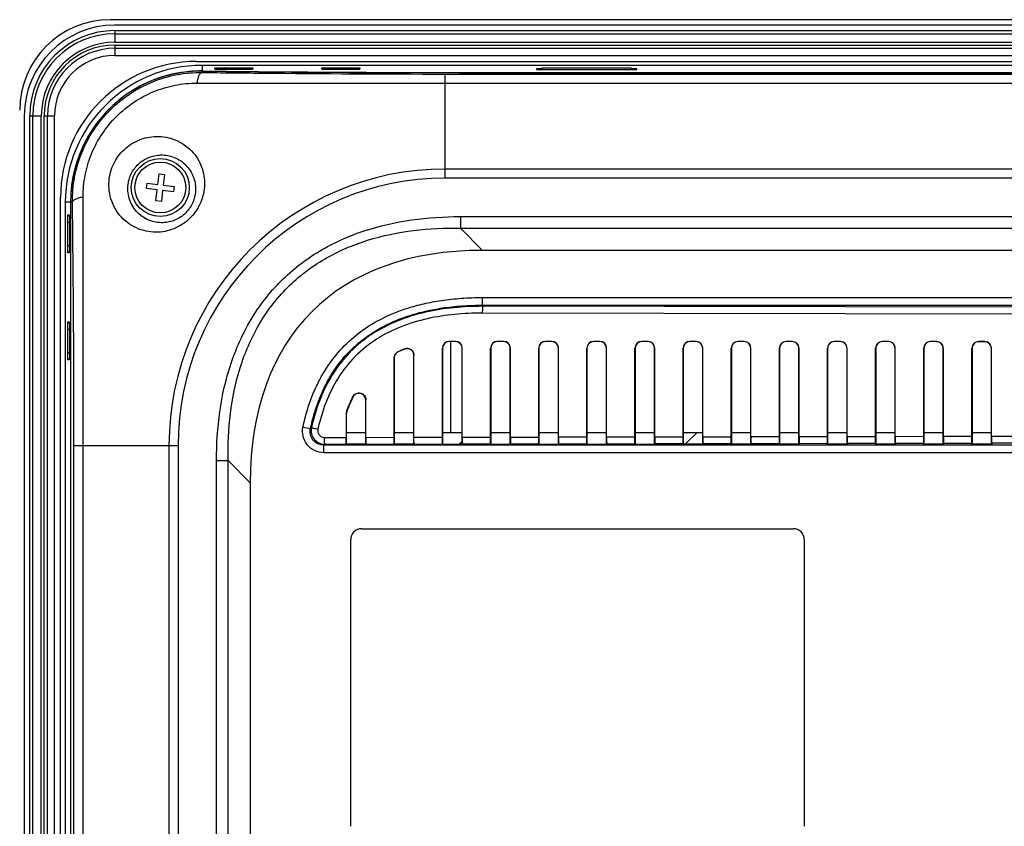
# Model space of a CAD drawing. Header units: millimetres. Extents: x 0 to 1188, y 0 to 840.
# Tile 23 of 30: x 818 to 927, y 502 to 591. Entities that reach past the tile are written whole.
import ezdxf

# ---------------------------------------------------------------- set-up
doc = ezdxf.new("R2010")
doc.units = ezdxf.units.MM
doc.header["$LTSCALE"] = 65.34
for name, color, linetype in [('ISO7045-M3X5-4_8-SHAPE', 7, 'CONTINUOUS'), ('PCB_MAIN-OP_10W_BASE-SHAPE', 7, 'CONTINUOUS'), ('RB10W-P0100_REV0-SHAPE', 7, 'CONTINUOUS'), ('RB10W-P0300_REV0-SHAPE', 7, 'CONTINUOUS'), ('RB10W-P0400_GASKET-SHAPE', 7, 'CONTINUOUS')]:
    doc.layers.add(name, color=color, linetype=linetype)

msp = doc.modelspace()

# ---------------------------------------------------------------- linework, layer by layer
at = {"layer": 'ISO7045-M3X5-4_8-SHAPE', "color": 7, "linetype": 'Continuous'}
for p, q in [((833.305632, 572.847814), (833.450968, 574.03898)), ((833.450968, 574.03898), (834.046551, 573.966312)), ((834.046551, 573.966312), (833.901216, 572.775146)), ((832.041798, 572.397566), (832.114466, 572.993149)), ((833.232965, 572.252231), (832.041798, 572.397566)), ((832.114466, 572.993149), (833.305632, 572.847814)), ((833.087629, 571.061064), (833.232965, 572.252231)), ((833.828548, 572.179563), (833.683212, 570.988396)), ((835.019714, 572.034227), (833.828548, 572.179563)), ((833.901216, 572.775146), (835.092382, 572.62981)), ((835.092382, 572.62981), (835.019714, 572.034227)), ((833.683212, 570.988396), (833.087629, 571.061064))]:
    msp.add_line(p, q, dxfattribs=at)
msp.add_circle((833.56709, 572.513688), 2.8, dxfattribs=at)
at = {"layer": 'PCB_MAIN-OP_10W_BASE-SHAPE', "color": 7, "linetype": 'Continuous'}
for p, q in [((854.069633, 545.513688), (856.213893, 545.513688)), ((859.361246, 545.513688), (861.522276, 545.513688)), ((864.682868, 545.513688), (866.850652, 545.513688)), ((869.989735, 545.513688), (872.154286, 545.513688)), ((875.296602, 545.513688), (877.457919, 545.513688)), ((880.603469, 545.513688), (882.761553, 545.513688)), ((885.910337, 545.513688), (888.065187, 545.513688)), ((891.217204, 545.513688), (893.368821, 545.513688)), ((896.524071, 545.513688), (898.672454, 545.513688)), ((901.830938, 545.513688), (903.976088, 545.513688)), ((907.137806, 545.513688), (909.279722, 545.513688)), ((912.444673, 545.513688), (914.583355, 545.513688)), ((917.75154, 545.513688), (919.886989, 545.513688)), ((923.058408, 545.513688), (925.190623, 545.513688))]:
    msp.add_line(p, q, dxfattribs=at)
at = {"layer": 'PCB_MAIN-OP_10W_BASE-SHAPE', "color": 2, "linetype": 'Continuous'}
for p, q in [((891.48578, 544.249634), (892.749834, 545.513688)), ((866.523859, 544.242027), (866.850652, 544.56882))]:
    msp.add_line(p, q, dxfattribs=at)
at = {"layer": 'RB10W-P0100_REV0-SHAPE', "color": 7, "linetype": 'Continuous'}
for p, q in [((1073.080795, 591.013688), (828.053385, 591.013688)), ((837.264018, 585.327246), (837.264018, 585.342278)), ((838.16709, 585.98353), (838.16709, 585.359493)), ((1062.102018, 585.98353), (838.16709, 585.98353)), ((839.577594, 585.552431), (839.574492, 585.694621)), ((839.574492, 585.694621), (839.736244, 585.535767)), ((839.578098, 585.551453), (839.577594, 585.552431)), ((840.379156, 585.722759), (840.379156, 585.524336)), ((840.379156, 585.722759), (842.955025, 585.722759)), ((842.950941, 585.524336), (840.383239, 585.524336)), ((842.955025, 585.722759), (842.955025, 585.524336)), ((843.759688, 585.694621), (843.597937, 585.535768)), ((843.756586, 585.552431), (843.756088, 585.551461)), ((843.759688, 585.694621), (843.756586, 585.552431)), ((851.377594, 585.552431), (851.374492, 585.694621)), ((851.374492, 585.694621), (851.536244, 585.535767)), ((851.378098, 585.551453), (851.377594, 585.552431)), ((852.179156, 585.722759), (852.179156, 585.524336)), ((852.179156, 585.722759), (854.755025, 585.722759)), ((854.750941, 585.524336), (852.183239, 585.524336)), ((854.755025, 585.722759), (854.755025, 585.524336)), ((855.559688, 585.694621), (855.397937, 585.535768)), ((855.556586, 585.552431), (855.556088, 585.551461)), ((855.559688, 585.694621), (855.556586, 585.552431)), ((867.400193, 585.175114), (867.400193, 585.189082)), ((867.400193, 585.189082), (1033.733987, 585.189082)), ((875.026386, 585.607807), (875.028504, 585.510752)), ((875.660111, 585.607807), (875.026386, 585.607807)), ((875.028504, 585.510752), (886.105676, 585.510752)), ((886.107794, 585.607807), (885.474069, 585.607807)), ((886.105676, 585.510752), (886.107794, 585.607807)), ((830.56709, 583.242609), (830.56709, 583.259015)), ((823.097249, 570.913688), (823.097249, 436.113688)), ((823.669949, 570.913688), (823.097249, 570.913688)), ((823.669949, 570.913688), (823.669949, 436.113688)), ((823.386157, 569.506286), (823.545011, 569.344535)), ((823.386157, 569.506286), (823.528347, 569.503184)), ((823.528347, 569.503184), (823.529317, 569.502686)), ((823.358019, 566.125754), (823.358019, 568.701623)), ((823.358019, 568.701623), (823.556442, 568.701623)), ((823.556442, 568.697539), (823.556442, 566.129838)), ((823.358019, 566.125754), (823.556442, 566.125754)), ((823.386157, 565.32109), (823.545012, 565.482842)), ((823.528347, 565.324193), (823.386157, 565.32109)), ((823.529326, 565.324696), (823.528347, 565.324193)), ((823.358019, 554.325754), (823.358019, 556.901623)), ((823.358019, 556.901623), (823.556442, 556.901623)), ((823.386157, 557.706286), (823.545011, 557.544535)), ((823.386157, 557.706286), (823.528347, 557.703184)), ((823.528347, 557.703184), (823.529317, 557.702686)), ((823.556442, 556.897539), (823.556442, 554.329838)), ((865.602, 545.513688), (865.602, 555.544834)), ((823.358019, 554.325754), (823.556442, 554.325754)), ((823.386157, 553.52109), (823.545012, 553.682842)), ((823.528347, 553.524193), (823.386157, 553.52109)), ((823.529326, 553.524696), (823.528347, 553.524193))]:
    msp.add_line(p, q, dxfattribs=at)
for centre, radius, start, end in [((838.16709, 570.913688), 15.069842, 90, 180), ((837.964836, 571.369828), 13.990014, 92.87138584, 93.42225911), ((837.992721, 570.812144), 14.548395, 89.90511185, 92.8710448), ((837.992661, 570.815081), 14.545459, 89.31289378, 89.90485679), ((838.16709, 570.913688), 14.497141, 121.61718197, 180)]:
    msp.add_arc(centre, radius, start, end, dxfattribs=at)
for centre, major_axis, ratio, start_param, end_param in [((828.080814, 580.999965), (-7.090462, 7.090462), 0.9972646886, -0.7840286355, 0.7840286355), ((867.400193, 588.331952), (90, 0), 0.0349207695, -1.901609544, -1.5707963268)]:
    msp.add_ellipse(centre, major_axis=major_axis, ratio=ratio, start_param=start_param, end_param=end_param, dxfattribs=at)
for points, knots in [([(830.56709, 583.259015), (831.56492, 583.873297), (833.692466, 584.845072), (835.991655, 585.266839), (837.129714, 585.334894)], [0, 0, 0, 0, 0.5068477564, 1, 1, 1, 1]), ([(839.574492, 585.694621), (839.574458, 585.696171), (839.581494, 585.698459), (839.591542, 585.700611), (839.611637, 585.70323), (839.651305, 585.706938), (839.718988, 585.711005), (839.818009, 585.71504), (839.939127, 585.718396), (840.128581, 585.721821), (840.277267, 585.722759), (840.379156, 585.722759)], [0, 0, 0, 0, 0.0057682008, 0.0203578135, 0.044384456, 0.0776985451, 0.170567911, 0.2950825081, 0.4469972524, 0.6210068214, 1, 1, 1, 1]), ([(840.383239, 585.524336), (840.282794, 585.524336), (840.136446, 585.52521), (839.949928, 585.528604), (839.830089, 585.531615), (839.731383, 585.536131), (839.654807, 585.538949), (839.608893, 585.546331), (839.582932, 585.546659), (839.578098, 585.551453)], [0, 0, 0, 0, 0.3736778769, 0.5443111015, 0.6942843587, 0.8189524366, 0.9137904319, 0.974672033, 1, 1, 1, 1]), ([(843.756088, 585.551461), (843.751185, 585.546585), (843.724907, 585.546324), (843.678746, 585.538894), (843.60196, 585.536094), (843.503029, 585.531579), (843.382802, 585.528572), (843.196591, 585.525202), (843.050722, 585.524336), (842.950941, 585.524336)], [0, 0, 0, 0, 0.0257251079, 0.0871498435, 0.1820925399, 0.3068609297, 0.4574741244, 0.6287961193, 1, 1, 1, 1]), ([(842.955025, 585.722759), (843.057635, 585.722759), (843.206854, 585.721811), (843.396683, 585.718359), (843.517435, 585.714996), (843.61622, 585.710956), (843.683732, 585.706874), (843.723168, 585.703164), (843.742972, 585.700542), (843.752873, 585.698434), (843.759721, 585.696139), (843.759688, 585.694621)], [0, 0, 0, 0, 0.3816728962, 0.5549839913, 0.7063102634, 0.8307470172, 0.92339742, 0.9563925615, 0.9800598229, 0.9943533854, 1, 1, 1, 1]), ([(851.374492, 585.694621), (851.374458, 585.696171), (851.381494, 585.698459), (851.391542, 585.700611), (851.411637, 585.70323), (851.451305, 585.706938), (851.518988, 585.711005), (851.618009, 585.71504), (851.739127, 585.718396), (851.928581, 585.721821), (852.077267, 585.722759), (852.179156, 585.722759)], [0, 0, 0, 0, 0.0057682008, 0.0203578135, 0.044384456, 0.0776985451, 0.170567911, 0.2950825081, 0.4469972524, 0.6210068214, 1, 1, 1, 1]), ([(852.183239, 585.524336), (852.082794, 585.524336), (851.936446, 585.52521), (851.749928, 585.528604), (851.630089, 585.531615), (851.531383, 585.536131), (851.454807, 585.538949), (851.408893, 585.546331), (851.382932, 585.546659), (851.378098, 585.551453)], [0, 0, 0, 0, 0.3736778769, 0.5443111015, 0.6942843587, 0.8189524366, 0.9137904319, 0.974672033, 1, 1, 1, 1]), ([(855.556088, 585.551461), (855.551185, 585.546585), (855.524907, 585.546324), (855.478746, 585.538894), (855.40196, 585.536094), (855.303029, 585.531579), (855.182802, 585.528572), (854.996591, 585.525202), (854.850722, 585.524336), (854.750941, 585.524336)], [0, 0, 0, 0, 0.0257251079, 0.0871498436, 0.1820925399, 0.3068609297, 0.4574741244, 0.6287961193, 1, 1, 1, 1]), ([(854.755025, 585.722759), (854.857635, 585.722759), (855.006854, 585.721811), (855.196683, 585.718359), (855.317435, 585.714996), (855.41622, 585.710956), (855.483732, 585.706874), (855.523168, 585.703164), (855.542972, 585.700542), (855.552873, 585.698434), (855.559721, 585.696139), (855.559688, 585.694621)], [0, 0, 0, 0, 0.3816728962, 0.5549839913, 0.7063102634, 0.8307470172, 0.92339742, 0.9563925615, 0.9800598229, 0.9943533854, 1, 1, 1, 1]), ([(823.358019, 568.701623), (823.358019, 568.804233), (823.358967, 568.953452), (823.36242, 569.143281), (823.365782, 569.264033), (823.369823, 569.362819), (823.373905, 569.43033), (823.377614, 569.469766), (823.380237, 569.48957), (823.382344, 569.499471), (823.38464, 569.506319), (823.386157, 569.506286)], [0, 0, 0, 0, 0.3816728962, 0.5549839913, 0.7063102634, 0.8307470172, 0.92339742, 0.9563925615, 0.9800598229, 0.9943533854, 1, 1, 1, 1]), ([(823.529317, 569.502686), (823.534193, 569.497783), (823.534455, 569.471505), (823.541884, 569.425345), (823.544684, 569.348558), (823.5492, 569.249627), (823.552206, 569.129401), (823.555576, 568.943189), (823.556442, 568.79732), (823.556442, 568.697539)], [0, 0, 0, 0, 0.0257251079, 0.0871498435, 0.1820925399, 0.3068609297, 0.4574741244, 0.6287961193, 1, 1, 1, 1]), ([(823.386157, 565.32109), (823.384607, 565.321057), (823.38232, 565.328092), (823.380168, 565.33814), (823.377548, 565.358235), (823.373841, 565.397903), (823.369774, 565.465586), (823.365739, 565.564607), (823.362382, 565.685726), (823.358958, 565.87518), (823.358019, 566.023865), (823.358019, 566.125754)], [0, 0, 0, 0, 0.0057682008, 0.0203578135, 0.044384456, 0.0776985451, 0.170567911, 0.2950825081, 0.4469972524, 0.6210068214, 1, 1, 1, 1]), ([(823.556442, 566.129838), (823.556442, 566.029392), (823.555568, 565.883044), (823.552175, 565.696526), (823.549163, 565.576687), (823.544648, 565.477981), (823.541829, 565.401405), (823.534448, 565.355491), (823.534119, 565.329531), (823.529326, 565.324696)], [0, 0, 0, 0, 0.3736778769, 0.5443111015, 0.6942843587, 0.8189524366, 0.9137904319, 0.974672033, 1, 1, 1, 1]), ([(823.358019, 556.901623), (823.358019, 557.004233), (823.358967, 557.153452), (823.36242, 557.343281), (823.365782, 557.464033), (823.369823, 557.562819), (823.373905, 557.63033), (823.377614, 557.669766), (823.380237, 557.68957), (823.382344, 557.699471), (823.38464, 557.706319), (823.386157, 557.706286)], [0, 0, 0, 0, 0.3816728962, 0.5549839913, 0.7063102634, 0.8307470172, 0.92339742, 0.9563925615, 0.9800598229, 0.9943533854, 1, 1, 1, 1]), ([(823.529317, 557.702686), (823.534193, 557.697783), (823.534455, 557.671505), (823.541884, 557.625345), (823.544684, 557.548558), (823.5492, 557.449627), (823.552206, 557.329401), (823.555576, 557.143189), (823.556442, 556.99732), (823.556442, 556.897539)], [0, 0, 0, 0, 0.0257251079, 0.0871498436, 0.1820925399, 0.3068609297, 0.4574741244, 0.6287961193, 1, 1, 1, 1]), ([(823.386157, 553.52109), (823.384607, 553.521057), (823.38232, 553.528092), (823.380168, 553.53814), (823.377548, 553.558235), (823.373841, 553.597903), (823.369774, 553.665586), (823.365739, 553.764607), (823.362382, 553.885726), (823.358958, 554.07518), (823.358019, 554.223865), (823.358019, 554.325754)], [0, 0, 0, 0, 0.0057682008, 0.0203578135, 0.044384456, 0.0776985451, 0.170567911, 0.2950825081, 0.4469972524, 0.6210068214, 1, 1, 1, 1]), ([(823.556442, 554.329838), (823.556442, 554.229392), (823.555568, 554.083044), (823.552175, 553.896526), (823.549163, 553.776687), (823.544648, 553.677981), (823.541829, 553.601405), (823.534448, 553.555491), (823.534119, 553.529531), (823.529326, 553.524696)], [0, 0, 0, 0, 0.3736778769, 0.5443111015, 0.6942843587, 0.8189524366, 0.9137904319, 0.974672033, 1, 1, 1, 1])]:
    msp.add_open_spline(points, degree=3, knots=knots, dxfattribs=at)
at = {"layer": 'RB10W-P0300_REV0-SHAPE', "color": 7, "linetype": 'Continuous'}
for p, q in [((838.16709, 585.197773), (838.16709, 585.344728)), ((867.400193, 585.175114), (1033.733987, 585.175114)), ((875.659411, 585.510752), (875.660111, 585.702466)), ((875.660111, 585.702466), (885.474069, 585.702466)), ((885.474069, 585.702466), (885.47477, 585.510752)), ((864.99009, 573.55449), (864.99009, 585.02669)), ((864.99009, 585.02669), (1036.14409, 585.02669)), ((864.99009, 584.027908), (1036.14409, 584.027908)), ((1036.14409, 574.55449), (864.99009, 574.55449)), ((1036.14409, 573.55449), (864.99009, 573.55449)), ((823.683917, 570.913688), (823.683917, 436.113688)), ((823.883007, 570.913688), (823.683917, 570.913688)), ((866.650708, 569.314378), (866.650708, 568.034159)), ((866.650708, 569.314378), (1034.483473, 569.314378)), ((869.095071, 565.589795), (866.650708, 568.034159)), ((866.650708, 568.034159), (1034.483473, 568.034159)), ((1032.039109, 565.589795), (869.095071, 565.589795)), ((869.095071, 559.422743), (869.095071, 560.389795)), ((869.095071, 560.389795), (1032.039109, 560.389795)), ((869.095071, 559.547926), (1032.039109, 559.547926)), ((936.633466, 559.299139), (869.095071, 559.422743)), ((936.607291, 558.550167), (869.068897, 558.673771)), ((864.669765, 544.997769), (864.669765, 554.818075)), ((864.682868, 554.805009), (864.682868, 544.241466)), ((866.850652, 544.242126), (866.850652, 554.80291)), ((866.863746, 545.001784), (866.863746, 554.815942)), ((869.976633, 545.007481), (869.976633, 554.816462)), ((869.989735, 554.803396), (869.989735, 544.243083)), ((872.154286, 544.243743), (872.154286, 554.801302)), ((872.16738, 545.01149), (872.16738, 554.814334)), ((875.2835, 545.017193), (875.2835, 554.814849)), ((875.296602, 554.801783), (875.296602, 544.2447)), ((877.457919, 544.245359), (877.457919, 554.799693)), ((877.471014, 545.021196), (877.471014, 554.812725)), ((880.590367, 545.026905), (880.590367, 554.813237)), ((880.603469, 554.80017), (880.603469, 544.246318)), ((882.761553, 544.246975), (882.761553, 554.798084)), ((882.774647, 545.030903), (882.774647, 554.811117)), ((885.897234, 545.036617), (885.897234, 554.811624)), ((885.910337, 554.798556), (885.910337, 544.247935)), ((888.065187, 544.248592), (888.065187, 554.796476)), ((888.078281, 545.040609), (888.078281, 554.809508)), ((891.204102, 545.04633), (891.204102, 554.810011)), ((891.217204, 554.796943), (891.217204, 544.249552)), ((893.368821, 544.250208), (893.368821, 554.794867)), ((893.381915, 545.050315), (893.381915, 554.807899)), ((896.510969, 545.056042), (896.510969, 554.808398)), ((896.524071, 554.79533), (896.524071, 544.251169)), ((898.672454, 544.251824), (898.672454, 554.793258)), ((898.685549, 545.060021), (898.685549, 554.806291)), ((901.817836, 545.065754), (901.817836, 554.806786)), ((901.830938, 554.793717), (901.830938, 544.252787)), ((903.976088, 544.25344), (903.976088, 554.79165)), ((903.989182, 545.069728), (903.989182, 554.804682)), ((907.124703, 545.075466), (907.124703, 554.805173)), ((907.137806, 554.792103), (907.137806, 544.254404)), ((909.279722, 544.255057), (909.279722, 554.790041)), ((909.292816, 545.079434), (909.292816, 554.803074)), ((912.431571, 545.085178), (912.431571, 554.80356)), ((912.444673, 554.79049), (912.444673, 544.256021)), ((914.583355, 544.256673), (914.583355, 554.788432)), ((914.59645, 545.08914), (914.59645, 554.801465)), ((917.738438, 545.094891), (917.738438, 554.801947)), ((917.75154, 554.788876), (917.75154, 544.257638)), ((919.886989, 544.258289), (919.886989, 554.786824)), ((919.900083, 545.098847), (919.900083, 554.799856)), ((923.045305, 545.104603), (923.045305, 554.800333)), ((923.058408, 554.787263), (923.058408, 544.259256)), ((925.190623, 544.259905), (925.190623, 554.785215)), ((925.203717, 545.108553), (925.203717, 554.798248)), ((859.348144, 544.988029), (859.348144, 553.737898)), ((859.361246, 553.72961), (859.361246, 544.257844)), ((861.522276, 544.258503), (861.522276, 554.023168)), ((861.53537, 544.992032), (861.53537, 554.042339)), ((856.213893, 544.256885), (856.213893, 549.093738)), ((856.226988, 544.982317), (856.226988, 549.146354)), ((854.056531, 547.539362), (854.056531, 544.978345)), ((854.069633, 547.537211), (854.069633, 544.256231)), ((849.298132, 546.11942), (850.121347, 545.943185)), ((851.675694, 544.973988), (854.056531, 544.978345)), ((856.226988, 544.982317), (859.348144, 544.988029)), ((861.53537, 544.992032), (864.669765, 544.997769)), ((866.863746, 545.001784), (869.976633, 545.007481)), ((872.16738, 545.01149), (875.2835, 545.017193)), ((877.471014, 545.021196), (880.590367, 545.026905)), ((882.774647, 545.030903), (885.897234, 545.036617)), ((888.078281, 545.040609), (891.204102, 545.04633)), ((893.381915, 545.050315), (896.510969, 545.056042)), ((898.685549, 545.060021), (901.817836, 545.065754)), ((903.989182, 545.069728), (907.124703, 545.075466)), ((909.292816, 545.079434), (912.431571, 545.085178)), ((914.59645, 545.08914), (917.738438, 545.094891)), ((919.900083, 545.098847), (923.045305, 545.104603)), ((925.203717, 545.108553), (928.352173, 545.114315)), ((824.054095, 462.943688), (824.054095, 544.090388)), ((824.054095, 544.090388), (835.525988, 544.090388)), ((825.052877, 462.943688), (825.052877, 544.090388)), ((834.525988, 544.090388), (834.525988, 462.943688)), ((835.525988, 544.090388), (835.525988, 462.943688)), ((851.586102, 543.289795), (851.586102, 544.131664)), ((1049.548078, 544.131664), (851.586102, 544.131664)), ((851.701868, 544.225016), (859.341935, 544.238998)), ((854.051009, 544.237607), (854.069633, 544.256231)), ((854.069633, 544.256231), (856.213893, 544.256885)), ((856.232724, 544.238054), (856.213893, 544.256885)), ((859.341935, 544.238998), (859.341842, 544.23844)), ((861.542338, 544.23844), (859.341842, 544.23844)), ((859.341912, 544.23851), (859.361246, 544.257844)), ((859.361246, 544.257844), (861.522276, 544.258503)), ((861.541575, 544.239204), (861.522276, 544.258503)), ((861.541575, 544.243023), (864.663557, 544.248737)), ((861.542338, 544.23844), (861.541575, 544.243023)), ((864.658246, 544.216844), (864.663557, 544.248737)), ((864.658246, 544.216844), (864.682868, 544.241466)), ((864.658246, 544.216844), (866.875934, 544.216844)), ((864.682868, 544.241466), (866.850652, 544.242126)), ((866.875934, 544.216844), (866.850652, 544.242126)), ((866.869951, 544.252775), (869.970424, 544.258449)), ((866.875934, 544.216844), (866.869951, 544.252775)), ((869.963496, 544.216844), (869.970424, 544.258449)), ((869.989735, 544.243083), (869.963496, 544.216844)), ((869.963496, 544.216844), (872.181184, 544.216844)), ((869.989735, 544.243083), (872.154286, 544.243743)), ((872.181184, 544.216844), (872.154286, 544.243743)), ((872.173585, 544.262481), (875.277291, 544.268161)), ((872.173585, 544.262481), (872.181184, 544.216844)), ((875.268746, 544.216844), (875.277291, 544.268161)), ((875.296602, 544.2447), (875.268746, 544.216844)), ((875.268746, 544.216844), (877.486434, 544.216844)), ((875.296602, 544.2447), (877.457919, 544.245359)), ((877.486434, 544.216844), (877.457919, 544.245359)), ((877.477218, 544.272188), (880.584159, 544.277874)), ((877.477218, 544.272188), (877.486434, 544.216844)), ((880.573996, 544.216844), (880.584159, 544.277874)), ((880.603469, 544.246318), (880.573996, 544.216844)), ((880.573996, 544.216844), (882.791684, 544.216844)), ((880.603469, 544.246318), (882.761553, 544.246975)), ((882.791684, 544.216844), (882.761553, 544.246975)), ((882.780852, 544.281894), (885.891026, 544.287586)), ((882.780852, 544.281894), (882.791684, 544.216844)), ((885.879246, 544.216844), (885.891026, 544.287586)), ((885.910337, 544.247935), (885.879246, 544.216844)), ((885.879246, 544.216844), (888.096934, 544.216844)), ((885.910337, 544.247935), (888.065187, 544.248592)), ((888.096934, 544.216844), (888.065187, 544.248592)), ((888.084486, 544.2916), (891.197893, 544.297298)), ((888.084486, 544.2916), (888.096934, 544.216844)), ((891.184496, 544.216844), (891.197893, 544.297298)), ((891.217204, 544.249552), (891.184496, 544.216844)), ((891.184496, 544.216844), (893.402184, 544.216844)), ((891.217204, 544.249552), (893.368821, 544.250208)), ((893.402184, 544.216844), (893.368821, 544.250208)), ((893.38812, 544.301306), (896.50476, 544.30701)), ((893.38812, 544.301306), (893.402184, 544.216844)), ((896.489746, 544.216844), (896.50476, 544.30701)), ((896.524071, 544.251169), (896.489746, 544.216844)), ((896.489746, 544.216844), (898.707434, 544.216844)), ((896.524071, 544.251169), (898.672454, 544.251824)), ((898.707434, 544.216844), (898.672454, 544.251824)), ((898.691753, 544.311013), (901.811628, 544.316723)), ((898.691753, 544.311013), (898.707434, 544.216844)), ((901.794996, 544.216844), (901.811628, 544.316723)), ((901.830938, 544.252787), (901.794996, 544.216844)), ((901.794996, 544.216844), (904.012684, 544.216844)), ((901.830938, 544.252787), (903.976088, 544.25344)), ((904.012684, 544.216844), (903.976088, 544.25344)), ((903.995387, 544.320719), (907.118495, 544.326435)), ((903.995387, 544.320719), (904.012684, 544.216844)), ((907.100246, 544.216844), (907.118495, 544.326435)), ((907.137806, 544.254404), (907.100246, 544.216844)), ((907.100246, 544.216844), (909.317934, 544.216844)), ((907.137806, 544.254404), (909.279722, 544.255057)), ((909.317934, 544.216844), (909.279722, 544.255057)), ((909.299021, 544.330425), (912.425362, 544.336147)), ((909.299021, 544.330425), (909.317934, 544.216844)), ((912.405496, 544.216844), (912.425362, 544.336147)), ((912.444673, 544.256021), (912.405496, 544.216844)), ((912.405496, 544.216844), (914.623184, 544.216844)), ((912.444673, 544.256021), (914.583355, 544.256673)), ((914.623184, 544.216844), (914.583355, 544.256673)), ((914.602654, 544.340132), (917.73223, 544.345859)), ((914.602654, 544.340132), (914.623184, 544.216844)), ((917.710746, 544.216844), (917.73223, 544.345859)), ((917.75154, 544.257638), (917.710746, 544.216844)), ((917.710746, 544.216844), (919.928434, 544.216844)), ((917.75154, 544.257638), (919.886989, 544.258289)), ((919.928434, 544.216844), (919.886989, 544.258289)), ((919.906288, 544.349838), (923.039097, 544.355571)), ((919.906288, 544.349838), (919.928434, 544.216844)), ((923.015996, 544.216844), (923.039097, 544.355571)), ((923.058408, 544.259256), (923.015996, 544.216844)), ((923.015996, 544.216844), (925.233684, 544.216844)), ((923.058408, 544.259256), (925.190623, 544.259905)), ((925.233684, 544.216844), (925.190623, 544.259905)), ((925.209922, 544.359544), (928.345964, 544.365284)), ((925.209922, 544.359544), (925.233684, 544.216844)), ((1049.548078, 543.289795), (851.586102, 543.289795)), ((839.7661, 479.026178), (839.7661, 542.429771)), ((839.7661, 542.429771), (841.04632, 542.429771)), ((841.04632, 479.026178), (841.04632, 542.429771)), ((843.490683, 539.985407), (841.04632, 542.429771)), ((843.490683, 539.985407), (843.490683, 487.194402)), ((855.759907, 534.913688), (903.360273, 534.913688)), ((854.56009, 502.113505), (854.56009, 533.713871)), ((904.56009, 533.713871), (904.56009, 502.113505))]:
    msp.add_line(p, q, dxfattribs=at)
msp.add_circle((833.56709, 572.513688), 3.2, dxfattribs=at)
for centre, radius, start, end in [((837.993818, 570.810808), 14.534953, 89.31695688, 93.40680462), ((838.16709, 570.913688), 14.483173, 121.65120657, 180), ((864.99009, 544.090388), 30.464102, 90, 180), ((864.99009, 544.090388), 29.464102, 90, 180), ((865.409568, 554.818003), 0.73981, 90.1364686, 179.99445526), ((865.42267, 554.804937), 0.73981, 90.12012204, 179.99445193), ((865.54807, 462.038873), 93.519051, 89.64497853, 90.08593462), ((865.543066, 461.509123), 94.03571, 89.65187589, 90.07430174), ((866.110517, 554.802988), 0.740129, 359.99398958, 89.69825643), ((866.123611, 554.81602), 0.740129, 359.99399064, 89.69606566), ((870.716427, 554.816398), 0.739801, 90.13382384, 179.99506163), ((870.729537, 554.803325), 0.739809, 90.12005391, 179.99452002), ((870.852694, 461.972558), 93.58375, 89.64583272, 90.08448614), ((870.847697, 461.440915), 94.102302, 89.65272981, 90.07288787), ((871.414152, 554.80138), 0.740128, 359.99393857, 89.69831641), ((871.427253, 554.814419), 0.74012, 359.99339334, 89.69690834), ((876.023295, 554.814786), 0.739801, 90.13178931, 179.99506126), ((876.036404, 554.801712), 0.739809, 90.12001819, 179.99451183), ((876.157321, 461.906524), 93.648168, 89.64668612, 90.08304125), ((876.152328, 461.373015), 94.168586, 89.6535808, 90.07147525), ((876.717785, 554.799771), 0.740128, 359.99394152, 89.69832571), ((876.730887, 554.81281), 0.74012, 359.99339358, 89.69717502), ((881.330162, 554.813173), 0.739801, 90.12976139, 179.9950609), ((881.343272, 554.800099), 0.739809, 90.11998985, 179.99450453), ((881.46195, 461.840753), 93.712323, 89.64753871, 90.08159993), ((881.456962, 461.305302), 94.234683, 89.65443211, 90.07006713), ((882.021419, 554.798163), 0.740128, 359.99394263, 89.69832579), ((882.03452, 554.811202), 0.74012, 359.99339444, 89.69744819), ((886.637029, 554.81156), 0.739801, 90.12774006, 179.99506054), ((886.650139, 554.798485), 0.73981, 90.11996152, 179.99449724), ((886.766581, 461.775229), 93.776232, 89.64839049, 90.08016214), ((886.761598, 461.237828), 94.300541, 89.65528269, 90.06866243), ((887.325053, 554.796554), 0.740129, 359.99394515, 89.69833278), ((887.338154, 554.809593), 0.74012, 359.99339482, 89.69772035), ((891.943896, 554.809947), 0.739801, 90.1257253, 179.99506018), ((891.957006, 554.796872), 0.739809, 90.11997268, 179.9944946), ((892.071215, 461.709945), 93.8399, 89.64924147, 90.07872786), ((892.066246, 461.170461), 94.366292, 89.65613863, 90.06726721), ((892.628687, 554.794945), 0.740128, 359.9939446, 89.69832676), ((892.641788, 554.807985), 0.74012, 359.99339424, 89.69798831), ((897.250764, 554.808335), 0.739801, 90.12371709, 179.99505982), ((897.263874, 554.795259), 0.73981, 90.11997374, 179.99448929), ((897.37585, 461.644927), 93.903301, 89.65009167, 90.07729711), ((897.370894, 461.103371), 94.431766, 89.65699204, 90.06587355), ((897.93232, 554.793337), 0.740129, 359.9939469, 89.6983337), ((897.945421, 554.806376), 0.74012, 359.99339443, 89.69826364), ((902.557631, 554.806722), 0.739801, 90.1217154, 179.99505946), ((902.570741, 554.793645), 0.73981, 90.11992868, 179.99447818), ((902.680488, 461.580166), 93.966447, 89.65094111, 90.07586986), ((902.675532, 461.036593), 94.496928, 89.65783759, 90.06447611), ((903.235954, 554.791728), 0.740129, 359.99394797, 89.69833422), ((903.249055, 554.804767), 0.74012, 359.99339459, 89.69854105), ((907.864498, 554.805109), 0.739801, 90.11972023, 179.9950591), ((907.877608, 554.792032), 0.73981, 90.1199085, 179.99447022), ((907.985127, 461.515632), 94.029365, 89.65178975, 90.07444606), ((907.980178, 460.969951), 94.561954, 89.65868628, 90.06308586), ((908.539588, 554.790119), 0.740128, 359.99394522, 89.69832016), ((908.552689, 554.803159), 0.74012, 359.99339282, 89.69880768), ((913.171373, 554.803489), 0.739809, 90.12005812, 179.99452091), ((913.184476, 554.790418), 0.73981, 90.11987401, 179.99446048), ((913.289761, 461.447845), 94.095535, 89.65264348, 90.07303156), ((913.284822, 460.903611), 94.626679, 89.65953185, 90.06169652), ((913.843222, 554.78851), 0.740129, 359.99394827, 89.69832653), ((913.856316, 554.801543), 0.740128, 359.99394149, 89.69832765), ((918.47824, 554.801876), 0.739809, 90.12003942, 179.99451473), ((918.491343, 554.788805), 0.73981, 90.11985272, 179.99445241), ((918.594395, 461.379844), 94.161921, 89.65349704, 90.0716211), ((918.589473, 460.837431), 94.691243, 89.66037898, 90.06031274), ((919.146855, 554.786902), 0.740129, 359.99394679, 89.69831777), ((919.15995, 554.799935), 0.740128, 359.99393981, 89.69831778), ((923.785107, 554.800262), 0.739809, 90.12001356, 179.99450771), ((923.79821, 554.787191), 0.73981, 90.11983142, 179.99444436), ((923.899029, 461.312107), 94.228042, 89.65434887, 90.07021308), ((923.894125, 460.771497), 94.755561, 89.66122548, 90.0589323), ((924.450489, 554.785293), 0.740129, 359.99394802, 89.69831904), ((924.463583, 554.798326), 0.740128, 359.99394104, 89.69831949), ((854.801138, 547.538564), 0.744607, 161.41215155, 179.93858801), ((854.814245, 547.536412), 0.744613, 161.40219407, 179.93848905), ((894.379176, 494.665186), 67.736169, 130.66811969, 130.79734126), ((886.732806, 500.664533), 55.898858, 128.80591962, 128.95835174)]:
    msp.add_arc(centre, radius, start, end, dxfattribs=at)
for centre, major_axis, ratio, start_param, end_param in [((867.400193, 588.331952), (90.4, 0), 0.0349207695, -1.9000903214, -1.5707963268), ((905.979972, 503.100506), (55.72173, -55.72173), 0.5075985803, 2.6718846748, 3.6113006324), ((864.685816, 544.045638), (11.46732, 0), 0.9999999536, 1.9419095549, 2.0137404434), ((864.68582, 544.045638), (11.454222, 0), 0.9999999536, 1.9436976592, 2.0129674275), ((854.04998, 544.978285), (0.000001, 0.750001), 0.0087348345, -2.9837509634, -1.5707164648), ((856.233535, 544.982281), (0, 0.750001), 0.0087295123, 1.570748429, 3.0174276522), ((864.663214, 544.997709), (0.000001, 0.750001), 0.0087348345, -3.0891848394, -1.5707164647), ((866.870293, 545.001748), (0, 0.750001), 0.0087295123, 1.570748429, 3.0892168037), ((869.970082, 545.007421), (0.000001, 0.750001), 0.0087348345, -3.0891848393, -1.5707164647), ((872.173927, 545.011454), (0, 0.750001), 0.0087295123, 1.570748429, 3.0892168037), ((875.276949, 545.017133), (0.000001, 0.750001), 0.0087348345, -3.0891848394, -1.5707164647), ((877.477561, 545.02116), (0, 0.750001), 0.0087295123, 1.570748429, 3.0892168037), ((880.583816, 545.026845), (0.000001, 0.750001), 0.0087348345, -3.0891848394, -1.5707164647), ((882.781195, 545.030867), (0, 0.750001), 0.0087295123, 1.570748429, 3.0892168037), ((885.890683, 545.036557), (0.000001, 0.750001), 0.0087348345, -3.0891848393, -1.5707164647), ((888.084828, 545.040573), (0, 0.750001), 0.0087295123, 1.570748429, 3.0892168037), ((891.197551, 545.04627), (0.000001, 0.750001), 0.0087348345, -3.0891848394, -1.5707164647), ((893.388462, 545.050279), (0, 0.750001), 0.0087295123, 1.570748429, 3.0892168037), ((896.504418, 545.055982), (0.000001, 0.750001), 0.0087348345, -3.0891848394, -1.5707164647), ((898.692096, 545.059986), (0, 0.750001), 0.0087295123, 1.570748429, 3.0892168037), ((901.811285, 545.065694), (0.000001, 0.750001), 0.0087348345, -3.0891848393, -1.5707164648), ((903.995729, 545.069692), (0, 0.750001), 0.0087295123, 1.570748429, 3.0892168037), ((907.118152, 545.075406), (0.000001, 0.750001), 0.0087348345, -3.0891848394, -1.5707164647), ((909.299363, 545.079398), (0, 0.750001), 0.0087295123, 1.570748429, 3.0892168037), ((912.42502, 545.085118), (0.000001, 0.750001), 0.0087348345, -3.0891848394, -1.5707164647), ((914.602997, 545.089104), (0, 0.750001), 0.0087295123, 1.570748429, 3.0892168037), ((917.731887, 545.094831), (0.000001, 0.750001), 0.0087348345, -3.0891848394, -1.5707164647), ((919.906631, 545.098811), (0, 0.750001), 0.0087295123, 1.570748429, 3.0892168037), ((923.038754, 545.104543), (0.000001, 0.750001), 0.0087348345, -3.0891848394, -1.5707164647), ((925.210264, 545.108517), (0, 0.750001), 0.0087295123, 1.570748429, 3.0892168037), ((367.802968, 544.088395), (491.702944, 0.149903), 0.0000133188, 0.1154490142, 0.1490937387), ((855.760273, 533.713505), (-0.848787, 0.848787), 0.9996954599, -0.7852458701, 0.7852458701), ((903.359907, 533.713505), (0.848787, 0.848787), 0.9996954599, -0.7852458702, 0.7852458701)]:
    msp.add_ellipse(centre, major_axis=major_axis, ratio=ratio, start_param=start_param, end_param=end_param, dxfattribs=at)
for points, knots in [([(823.883007, 570.913688), (823.873838, 571.833443), (824.037406, 573.692891), (824.827893, 576.392465), (826.15053, 578.908745), (827.958115, 581.122407), (830.171735, 582.93006), (832.688035, 584.252782), (835.387711, 585.043348), (837.247268, 585.206942), (838.16709, 585.197773)], [0, 0, 0, 0, 0.1228550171, 0.247455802, 0.3733707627, 0.499991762, 0.6266134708, 0.7525297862, 0.8771359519, 1, 1, 1, 1]), ([(837.130079, 585.320074), (835.992514, 585.252342), (833.692905, 584.830637), (831.565279, 583.857929), (830.56709, 583.242609)], [0, 0, 0, 0, 0.4928586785, 1, 1, 1, 1]), ([(838.16709, 585.197773), (838.101606, 585.190895), (838.001482, 585.123079), (837.903969, 584.994366), (837.793825, 584.793513), (837.683304, 584.466754), (837.625635, 584.181429), (837.60148, 584.023664)], [0, 0, 0, 0, 0.1452924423, 0.242474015, 0.3589266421, 0.6478192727, 1, 1, 1, 1]), ([(838.16709, 585.197773), (840.351115, 585.172446), (849.291806, 585.07704), (858.233055, 585.02669), (864.99009, 585.02669)], [0, 0, 0, 0, 0.2442815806, 1, 1, 1, 1]), ([(825.057121, 571.479305), (825.055676, 572.280776), (825.210693, 573.90312), (825.915087, 576.260452), (827.082774, 578.464015), (828.673231, 580.407327), (830.616507, 581.997844), (832.820088, 583.165604), (835.177511, 583.870068), (836.799951, 584.025107), (837.60148, 584.023664)], [0, 0, 0, 0, 0.1222157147, 0.246693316, 0.3728812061, 0.499991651, 0.6271028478, 0.753292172, 0.8777752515, 1, 1, 1, 1]), ([(837.60148, 584.023664), (839.832945, 584.019618), (848.962485, 584.0118), (858.092019, 584.027908), (864.99009, 584.027908)], [0, 0, 0, 0, 0.2444228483, 1, 1, 1, 1]), ([(827.902413, 572.974523), (827.91302, 573.308883), (827.996927, 573.971029), (828.30285, 574.91459), (828.769121, 575.775976), (829.580909, 576.786584), (830.936112, 577.761785), (832.579775, 578.184711), (833.949679, 578.136889), (834.986717, 577.890054), (835.970033, 577.427973), (837.121749, 576.555498), (838.142464, 575.092953), (838.430963, 573.72076), (838.444735, 573.066708)], [0, 0, 0, 0, 0.0618773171, 0.1225841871, 0.1824955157, 0.2420116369, 0.361273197, 0.4842372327, 0.5480964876, 0.6134335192, 0.6800382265, 0.7475778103, 0.8789939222, 1, 1, 1, 1]), ([(829.990479, 572.513688), (830.00611, 572.97212), (830.159674, 573.658839), (830.593329, 574.457726), (831.155173, 575.157529), (832.095252, 575.833672), (833.237999, 576.128678), (834.196639, 576.098281), (835.180207, 575.870767), (836.308441, 575.203683), (837.204986, 573.961732), (837.435139, 572.98261), (837.455013, 572.513688)], [0, 0, 0, 0, 0.1208126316, 0.1798729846, 0.2384732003, 0.3560226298, 0.4779120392, 0.5416523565, 0.6072344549, 0.7422944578, 0.8763838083, 1, 1, 1, 1]), ([(838.444735, 573.066708), (838.458603, 572.408065), (838.237593, 571.101342), (837.248139, 569.415273), (835.746946, 568.170965), (833.830801, 567.506309), (831.648022, 567.622882), (829.577618, 568.713936), (828.167749, 570.647724), (827.878464, 572.21954), (827.902413, 572.974523)], [0, 0, 0, 0, 0.1179529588, 0.230822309, 0.3432944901, 0.4600139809, 0.585879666, 0.724041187, 0.8647559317, 1, 1, 1, 1]), ([(837.455013, 572.513688), (837.474946, 572.043383), (837.36879, 571.331484), (836.981977, 570.491477), (836.463848, 569.753641), (835.56478, 569.016853), (834.433627, 568.649888), (833.456394, 568.623908), (832.683096, 568.761397), (831.922118, 569.074007), (831.002286, 569.718735), (830.172807, 570.873924), (829.972405, 571.983664), (829.990479, 572.513688)], [0, 0, 0, 0, 0.1181125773, 0.1749996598, 0.2311177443, 0.3432078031, 0.4599821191, 0.5220373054, 0.5871344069, 0.6556060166, 0.7267767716, 0.866931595, 1, 1, 1, 1]), ([(823.883007, 570.913688), (823.889885, 570.979173), (823.957701, 571.079299), (824.086414, 571.176813), (824.287268, 571.286958), (824.614029, 571.397481), (824.899355, 571.455151), (825.057121, 571.479305)], [0, 0, 0, 0, 0.1452931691, 0.2424749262, 0.3589276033, 0.6478199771, 1, 1, 1, 1]), ([(825.052877, 544.090388), (825.052877, 546.415214), (825.057367, 555.54485), (825.069459, 564.674503), (825.057121, 571.479305)], [0, 0, 0, 0, 0.2546459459, 1, 1, 1, 1]), ([(824.054095, 544.090388), (824.054095, 546.368798), (824.037888, 555.310116), (823.960268, 564.251232), (823.883007, 570.913688)], [0, 0, 0, 0, 0.2548182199, 1, 1, 1, 1]), ([(839.7661, 542.429771), (839.766105, 544.226235), (839.991824, 547.824804), (841.176621, 553.107646), (843.384768, 558.065814), (846.708135, 562.372077), (851.014355, 565.695528), (855.972535, 567.903763), (861.255485, 569.088641), (864.85416, 569.314373), (866.650708, 569.314378)], [0, 0, 0, 0, 0.1250919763, 0.2501284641, 0.3750934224, 0.4999954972, 0.6248981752, 0.7498642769, 0.8749022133, 1, 1, 1, 1]), ([(841.04632, 542.429771), (841.014903, 544.154148), (841.166014, 547.612199), (842.208006, 552.704752), (844.256703, 557.498159), (847.425026, 561.655189), (851.582014, 564.823598), (856.375434, 566.872386), (861.468095, 567.914455), (864.926249, 568.065576), (866.650708, 568.034159)], [0, 0, 0, 0, 0.1250966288, 0.2501380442, 0.3751026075, 0.4999953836, 0.6248887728, 0.7498545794, 0.8748974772, 1, 1, 1, 1]), ([(849.298132, 546.11942), (849.427366, 546.723088), (849.724639, 547.881409), (850.282158, 549.512168), (850.937787, 550.977002), (851.88773, 552.696119), (853.297352, 554.596117), (855.374567, 556.522893), (857.894808, 558.116207), (860.372894, 559.123371), (862.651266, 559.738908), (864.624845, 560.110421), (866.793771, 560.336948), (868.31088, 560.389795), (869.095071, 560.389795)], [0, 0, 0, 0, 0.0692671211, 0.1340156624, 0.1931435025, 0.2490886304, 0.3541815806, 0.4570109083, 0.5652338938, 0.6869462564, 0.7555475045, 0.8298316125, 0.9120126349, 1, 1, 1, 1]), ([(850.121347, 545.943185), (850.245763, 546.524345), (850.531452, 547.637477), (851.065586, 549.201265), (851.691605, 550.599739), (852.593174, 552.23188), (853.927003, 554.030406), (855.89292, 555.853768), (858.287189, 557.366441), (860.652854, 558.326894), (862.841048, 558.917749), (864.749331, 559.276998), (866.855143, 559.4965), (868.331032, 559.547926), (869.095071, 559.547926)], [0, 0, 0, 0, 0.0696649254, 0.1345450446, 0.1934702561, 0.249017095, 0.3528980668, 0.4543722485, 0.5615800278, 0.6830953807, 0.7520587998, 0.8270552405, 0.9104421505, 1, 1, 1, 1]), ([(869.095071, 559.422743), (866.988045, 559.426513), (863.801601, 559.146759), (859.751994, 557.919238), (856.911148, 556.481437), (854.429259, 554.47774), (852.462177, 551.966242), (851.059515, 549.10826), (850.463864, 547.073709), (850.237109, 546.042871)], [0, 0, 0, 0, 0.249771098, 0.3748292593, 0.4998412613, 0.6248178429, 0.7498156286, 0.874881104, 1, 1, 1, 1]), ([(869.095071, 559.422743), (869.091102, 559.416803), (869.089795, 559.392591), (869.083796, 559.347238), (869.080603, 559.275968), (869.076514, 559.183947), (869.073502, 559.073285), (869.070121, 558.901233), (869.069066, 558.766421), (869.068897, 558.673771)], [0, 0, 0, 0, 0.0285733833, 0.0915708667, 0.1870268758, 0.3116097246, 0.4608837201, 0.6294433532, 1, 1, 1, 1]), ([(869.068897, 558.673771), (867.046064, 558.677468), (863.987689, 558.414693), (860.094653, 557.25533), (857.359395, 555.891477), (854.967438, 553.978876), (853.075505, 551.569923), (851.730876, 548.825229), (851.16018, 546.871856), (850.94248, 545.882245)], [0, 0, 0, 0, 0.2497861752, 0.3748438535, 0.4998527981, 0.6248215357, 0.7498126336, 0.8748777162, 1, 1, 1, 1]), ([(861.522276, 554.023168), (861.522276, 554.141896), (861.462909, 554.38328), (861.216117, 554.658874), (860.869681, 554.788483), (860.623338, 554.75589), (860.51283, 554.712659)], [0, 0, 0, 0, 0.2500795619, 0.5001065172, 0.7500586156, 1, 1, 1, 1]), ([(860.527157, 554.73231), (860.637638, 554.775304), (860.883791, 554.80748), (861.22975, 554.677612), (861.476116, 554.402115), (861.53537, 554.160957), (861.53537, 554.042339)], [0, 0, 0, 0, 0.2499342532, 0.4998972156, 0.7499269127, 1, 1, 1, 1]), ([(859.348144, 553.737898), (859.348144, 553.875147), (859.427917, 554.155371), (859.646937, 554.34748), (859.770907, 554.406289)], [0, 0, 0, 0, 0.5000668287, 1, 1, 1, 1]), ([(859.784527, 554.398246), (859.660428, 554.339494), (859.441131, 554.14737), (859.361246, 553.866951), (859.361246, 553.72961)], [0, 0, 0, 0, 0.4999331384, 1, 1, 1, 1]), ([(856.213893, 549.093738), (856.213893, 549.254586), (856.101313, 549.586008), (855.665896, 549.866967), (855.149392, 549.8234), (854.894895, 549.582918), (854.819849, 549.440694)], [0, 0, 0, 0, 0.2500590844, 0.5000593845, 0.7500021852, 1, 1, 1, 1]), ([(854.834734, 549.496665), (854.91037, 549.638228), (855.165383, 549.877019), (855.680892, 549.918857), (856.114843, 549.637684), (856.226988, 549.306911), (856.226988, 549.146354)], [0, 0, 0, 0, 0.2499905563, 0.4999271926, 0.749923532, 1, 1, 1, 1]), ([(851.586102, 543.289795), (851.24079, 543.289795), (850.541163, 543.446915), (849.703735, 544.109963), (849.232626, 545.067313), (849.226086, 545.782886), (849.298132, 546.11942)], [0, 0, 0, 0, 0.2504989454, 0.5004362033, 0.7503371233, 1, 1, 1, 1]), ([(850.237109, 546.042871), (850.190018, 545.826839), (850.193248, 545.367098), (850.495262, 544.752079), (851.032174, 544.32637), (851.480684, 544.225192), (851.701868, 544.225016)], [0, 0, 0, 0, 0.2499447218, 0.4999367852, 0.749965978, 1, 1, 1, 1]), ([(850.237109, 546.042871), (850.257476, 546.035235), (850.331191, 546.021601), (850.477456, 545.984723), (850.692009, 545.938081), (850.854557, 545.90161), (850.94248, 545.882245)], [0, 0, 0, 0, 0.0901968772, 0.3090032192, 0.6266650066, 1, 1, 1, 1]), ([(851.586102, 544.131664), (851.364706, 544.131245), (850.916172, 544.230909), (850.37914, 544.65522), (850.0779, 545.26897), (850.074747, 545.727503), (850.121347, 545.943185)], [0, 0, 0, 0, 0.2506608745, 0.5004357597, 0.7501750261, 1, 1, 1, 1]), ([(850.94248, 545.882245), (850.918698, 545.774113), (850.919828, 545.543907), (851.071086, 545.23593), (851.340458, 545.023588), (851.565028, 544.973791), (851.675694, 544.973988)], [0, 0, 0, 0, 0.2500615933, 0.5000816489, 0.750049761, 1, 1, 1, 1]), ([(851.701868, 544.225016), (851.697899, 544.230956), (851.696592, 544.255168), (851.690593, 544.300521), (851.6874, 544.371791), (851.683311, 544.463812), (851.680299, 544.574473), (851.676917, 544.746526), (851.675863, 544.881337), (851.675694, 544.973988)], [0, 0, 0, 0, 0.0285733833, 0.0915708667, 0.1870268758, 0.3116097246, 0.46088372, 0.6294433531, 1, 1, 1, 1]), ([(859.341912, 544.23851), (859.345609, 544.260712), (859.34255, 544.338669), (859.348057, 544.495141), (859.34735, 544.722722), (859.348144, 544.89513), (859.348144, 544.988029)], [0, 0, 0, 0, 0.0900827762, 0.3097244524, 0.6281924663, 1, 1, 1, 1]), ([(861.54166, 544.240188), (861.537949, 544.262473), (861.540996, 544.340344), (861.535459, 544.497044), (861.536173, 544.725317), (861.53537, 544.898585), (861.53537, 544.992032)], [0, 0, 0, 0, 0.0901387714, 0.3084235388, 0.6271584, 1, 1, 1, 1])]:
    msp.add_open_spline(points, degree=3, knots=knots, dxfattribs=at)
for points in [[(854.095372, 547.775914), (854.295002, 548.367425), (854.540539, 548.94604), (854.834734, 549.496665)], [(854.819849, 549.440694), (854.537933, 548.906429), (854.301785, 548.346217), (854.108516, 547.773886)]]:
    msp.add_open_spline(points, degree=3, dxfattribs=at)
at = {"layer": 'RB10W-P0400_GASKET-SHAPE', "color": 7, "linetype": 'Continuous'}
for p, q in [((1067.56709, 590.413688), (828.56709, 590.413688)), ((828.56709, 589.813688), (828.56709, 588.530846)), ((828.56709, 589.813688), (1067.56709, 589.813688)), ((828.56709, 589.472267), (1067.56709, 589.472267)), ((828.56709, 588.530846), (1067.56709, 588.530846)), ((828.56709, 588.213688), (828.56709, 587.081327)), ((828.56709, 588.213688), (1067.56709, 588.213688)), ((828.56709, 587.860479), (1067.56709, 587.860479)), ((828.56709, 587.081327), (1067.56709, 587.081327)), ((837.56709, 586.413688), (1058.56709, 586.413688)), ((818.56709, 580.413688), (818.56709, 429.913688)), ((819.16709, 429.913688), (819.16709, 580.413688)), ((819.16709, 580.413688), (820.449933, 580.413688)), ((819.508511, 429.913688), (819.508511, 580.413688)), ((820.449933, 429.913688), (820.449933, 580.413688)), ((820.76709, 429.913688), (820.76709, 580.413688)), ((820.76709, 580.413688), (821.899451, 580.413688)), ((821.120299, 429.913688), (821.120299, 580.413688)), ((821.899451, 429.913688), (821.899451, 580.413688)), ((822.56709, 438.913688), (822.56709, 571.413688))]:
    msp.add_line(p, q, dxfattribs=at)
for centre, radius in [((828.56709, 580.413688), 10), ((828.56709, 580.413688), 9.4), ((828.56709, 580.413688), 9.058579), ((828.56709, 580.413688), 8.117157), ((828.56709, 580.413688), 7.8), ((828.56709, 580.413688), 7.446791), ((828.56709, 580.413688), 6.667639), ((837.56709, 571.413688), 15)]:
    msp.add_arc(centre, radius, 90, 180, dxfattribs=at)

doc.saveas('drawing.dxf')
